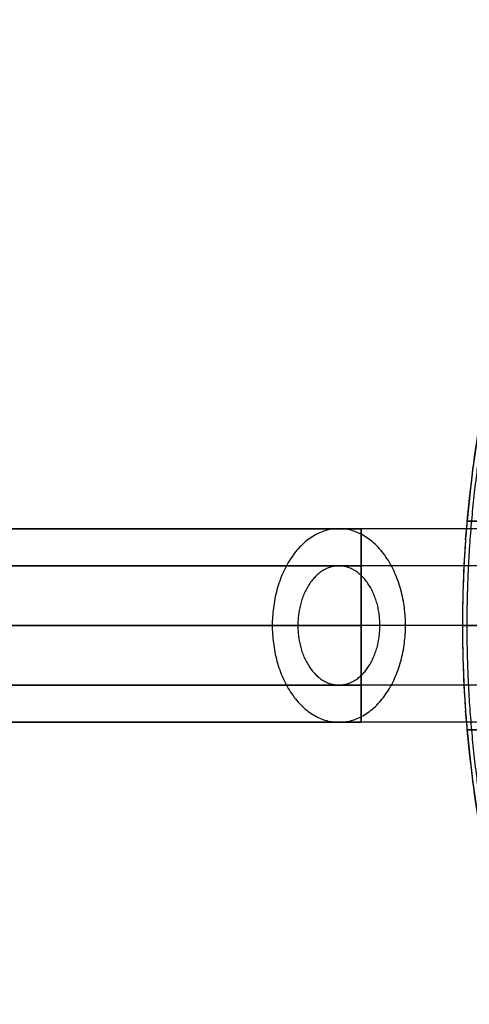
# Model space of a CAD drawing. Header units: millimetres. Extents: x 528 to 876, y -39 to 136.
# Tile 11 of 256: x 644 to 674, y 23 to 89. Entities that reach past the tile are written whole.
import ezdxf

# ---------------------------------------------------------------- set-up
doc = ezdxf.new("R2010")
doc.units = ezdxf.units.MM
doc.header["$MEASUREMENT"] = 0
doc.layers.add('12-17$4', color=7, linetype='Continuous', true_color=0x000000)

msp = doc.modelspace()

# ---------------------------------------------------------------- linework, layer by layer
at = {"layer": '12-17$4'}
for points, weights, degree, knots in [([(833.875, 48.525, -179.461), (833.875, -31.475, -179.461), (753.875, -31.475, -179.461), (673.875, -31.475, -179.461), (673.875, 48.525, -179.461), (673.875, 128.525, -179.461), (753.875, 128.525, -179.461), (833.875, 128.525, -179.461), (833.875, 48.525, -179.461)], [1, 0.707106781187, 1, 0.707106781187, 1, 0.707106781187, 1, 0.707106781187, 1], 2, [0, 0, 0, 124.092876, 124.092876, 248.185752, 248.185752, 372.278629, 372.278629, 496.371505, 496.371505, 496.371505]), ([(674.081, 54.27, -190.961), (679.427, 128.525, -190.961), (753.875, 128.525, -190.961), (833.875, 128.525, -190.961), (833.875, 48.525, -190.961)], [0.972125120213, 0.721779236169, 1, 0.707106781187, 1], 2, [257.622522, 257.622522, 257.622522, 376.991118, 376.991118, 502.654825, 502.654825, 502.654825]), ([(674.182, 55.525, -202.461), (680.594, 128.525, -202.461), (753.875, 128.525, -202.461), (833.875, 128.525, -202.461), (833.875, 48.525, -202.461)], [0.966505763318, 0.724939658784, 1, 0.707106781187, 1], 2, [255.741179, 255.741179, 255.741179, 372.278629, 372.278629, 496.371505, 496.371505, 496.371505]), ([(833.582, 48.525, -178.754), (833.582, 45.255, -178.754), (833.168, 38.532, -178.754), (831.237, 28.388, -178.754), (828.041, 18.757, -178.754), (823.553, 9.369, -178.754), (817.802, 0.478, -178.754), (810.424, -8.024, -178.754), (801.922, -15.402, -178.754), (793.031, -21.153, -178.754), (783.643, -25.641, -178.754), (774.012, -28.837, -178.754), (763.868, -30.768, -178.754), (757.145, -31.182, -178.754), (753.875, -31.182, -178.754), (750.605, -31.182, -178.754), (743.882, -30.768, -178.754), (733.738, -28.837, -178.754), (724.107, -25.641, -178.754), (714.719, -21.153, -178.754), (705.827, -15.402, -178.754), (697.325, -8.024, -178.754), (689.948, 0.478, -178.754), (684.197, 9.369, -178.754), (679.709, 18.757, -178.754), (676.512, 28.388, -178.754), (674.582, 38.532, -178.754), (674.168, 45.255, -178.754), (674.168, 48.525, -178.754), (674.168, 51.795, -178.754), (674.582, 58.518, -178.754), (676.512, 68.662, -178.754), (679.709, 78.293, -178.754), (684.197, 87.681, -178.754), (689.948, 96.573, -178.754), (697.325, 105.075, -178.754), (705.827, 112.452, -178.754), (714.719, 118.203, -178.754), (724.107, 122.691, -178.754), (733.738, 125.888, -178.754), (743.882, 127.818, -178.754), (750.605, 128.232, -178.754), (753.875, 128.232, -178.754), (757.145, 128.232, -178.754), (763.868, 127.818, -178.754), (774.012, 125.888, -178.754), (783.643, 122.691, -178.754), (793.031, 118.203, -178.754), (801.922, 112.452, -178.754), (810.424, 105.075, -178.754), (817.802, 96.573, -178.754), (823.553, 87.681, -178.754), (828.041, 78.293, -178.754), (831.237, 68.662, -178.754), (833.168, 58.518, -178.754), (833.582, 51.795, -178.754), (833.582, 48.525, -178.754)], [0.853553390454, 0.853553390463, 0.853553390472, 0.853553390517, 0.853553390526, 0.853553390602, 0.853553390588, 0.853553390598, 0.853553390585, 0.853553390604, 0.853553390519, 0.853553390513, 0.853553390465, 0.853553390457, 0.853553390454, 0.853553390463, 0.853553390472, 0.853553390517, 0.853553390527, 0.853553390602, 0.853553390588, 0.853553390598, 0.853553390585, 0.853553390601, 0.853553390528, 0.853553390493, 0.85355339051, 0.853553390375, 0.853553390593, 0.853553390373, 0.853553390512, 0.853553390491, 0.85355339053, 0.853553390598, 0.853553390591, 0.853553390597, 0.853553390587, 0.853553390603, 0.853553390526, 0.853553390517, 0.853553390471, 0.853553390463, 0.853553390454, 0.853553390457, 0.853553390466, 0.853553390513, 0.85355339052, 0.853553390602, 0.853553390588, 0.853553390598, 0.853553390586, 0.853553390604, 0.853553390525, 0.853553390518, 0.853553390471, 0.853553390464, 0.853553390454], 3, [0, 0, 0, 0, 9.72205, 19.991974, 30.638693, 39.824974, 50.880492, 62.046438, 73.212384, 84.267902, 93.454183, 104.100902, 114.370826, 124.092876, 124.092876, 124.092876, 133.814926, 144.084851, 154.73157, 163.91785, 174.973368, 186.139314, 197.30526, 208.360778, 217.547059, 228.193778, 238.463702, 248.185752, 248.185752, 248.185752, 257.907803, 268.177727, 278.824446, 288.010726, 299.066244, 310.232191, 321.398137, 332.453655, 341.639935, 352.286654, 362.556579, 372.278629, 372.278629, 372.278629, 382.000679, 392.270603, 402.917322, 412.103603, 423.159121, 434.325067, 445.491013, 456.546531, 465.732811, 476.37953, 486.649455, 496.371505, 496.371505, 496.371505, 496.371505]), ([(622.136, 55.025, -147.606), (621.124, 55.025, -166.913), (634.433, 55.025, -180.937), (647.741, 55.025, -194.961), (667.074, 55.025, -194.961)], [1, 0.918791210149, 1, 0.918791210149, 1], 2, [0, 0, 0, 20.42084, 20.42084, 40.84168, 40.84168, 40.84168]), ([(665.576, 55.025, 209.012), (661.102, 55.025, 213.727), (661.102, 48.525, 213.727), (661.102, 42.025, 213.727), (665.576, 42.025, 209.012)], [0.862687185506, 0.610011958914, 0.862687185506, 0.610011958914, 0.862687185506], 2, [0, 0, 0, 36.632279, 36.632279, 73.264559, 73.264559, 73.264559]), ([(665.576, 42.025, 209.012), (670.05, 42.025, 204.297), (670.05, 48.525, 204.297), (670.05, 55.025, 204.297), (665.576, 55.025, 209.012)], [0.862687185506, 0.610011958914, 0.862687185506, 0.610011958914, 0.862687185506], 2, [73.264559, 73.264559, 73.264559, 109.896838, 109.896838, 146.529117, 146.529117, 146.529117]), ([(667.074, 55.025, -194.961), (667.074, 55.025, -201.461), (667.074, 48.525, -201.461), (667.074, 42.025, -201.461), (667.074, 42.025, -194.961)], [1, 0.707106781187, 1, 0.707106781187, 1], 2, [-40.840704, -40.840704, -40.840704, -30.630528, -30.630528, -20.420352, -20.420352, -20.420352]), ([(667.074, 42.025, -194.961), (667.074, 42.025, -188.461), (667.074, 48.525, -188.461), (667.074, 55.025, -188.461), (667.074, 55.025, -194.961)], [1, 0.707106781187, 1, 0.707106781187, 1], 2, [-20.420352, -20.420352, -20.420352, -10.210176, -10.210176, 0, 0, 0]), ([(665.576, 52.525, 209.012), (662.822, 52.525, 211.914), (662.822, 48.525, 211.914), (662.822, 44.525, 211.914), (665.576, 44.525, 209.012)], [0.862687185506, 0.610011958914, 0.862687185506, 0.610011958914, 0.862687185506], 2, [0, 0, 0, 36.632279, 36.632279, 73.264559, 73.264559, 73.264559]), ([(665.576, 44.525, 209.012), (668.329, 44.525, 206.111), (668.329, 48.525, 206.111), (668.329, 52.525, 206.111), (665.576, 52.525, 209.012)], [0.862687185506, 0.610011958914, 0.862687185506, 0.610011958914, 0.862687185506], 2, [73.264559, 73.264559, 73.264559, 109.896838, 109.896838, 146.529117, 146.529117, 146.529117]), ([(667.074, 44.525, -194.961), (667.074, 44.525, -198.961), (667.074, 48.525, -198.961), (667.074, 52.525, -198.961), (667.074, 52.525, -194.961)], [1.0000000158, 0.707106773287, 1, 0.707106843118, 0.999999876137], 2, [20.420352, 20.420352, 20.420352, 30.63053, 30.63053, 40.840705, 40.840705, 40.840705]), ([(626.131, 48.525, -147.816), (625.209, 48.525, -165.407), (637.334, 48.525, -178.184), (649.459, 48.525, -190.961), (667.074, 48.525, -190.961)], [1, 0.918791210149, 1, 0.918791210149, 1], 2, [0, 0, 0, 20.42084, 20.42084, 40.84168, 40.84168, 40.84168]), ([(628.627, 48.525, -147.947), (627.761, 48.525, -164.465), (639.147, 48.525, -176.463), (650.533, 48.525, -188.461), (667.074, 48.525, -188.461)], [1, 0.918791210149, 1, 0.918791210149, 1], 2, [0, 0, 0, 20.42084, 20.42084, 40.84168, 40.84168, 40.84168]), ([(833.875, 48.525, -190.961), (833.875, -31.475, -190.961), (753.875, -31.475, -190.961), (679.427, -31.475, -190.961), (674.081, 42.781, -190.961)], [1, 0.707106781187, 1, 0.721779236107, 0.972125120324], 2, [0, 0, 0, 125.663706, 125.663706, 245.032302, 245.032302, 245.032302]), ([(833.875, 48.525, -202.461), (833.875, -31.475, -202.461), (753.875, -31.475, -202.461), (680.594, -31.475, -202.461), (674.182, 41.525, -202.461)], [1, 0.707106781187, 1, 0.724939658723, 0.966505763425], 2, [0, 0, 0, 124.092876, 124.092876, 240.630326, 240.630326, 240.630326]), ([(622.136, 42.025, -147.606), (621.124, 42.025, -166.913), (634.433, 42.025, -180.937), (647.741, 42.025, -194.961), (667.074, 42.025, -194.961)], [1, 0.918791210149, 1, 0.918791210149, 1], 2, [0, 0, 0, 20.42084, 20.42084, 40.84168, 40.84168, 40.84168])]:
    msp.add_rational_spline(points, weights, degree=degree, knots=knots, dxfattribs=at)
for points, weights in [([(727.528, 55.025, 233.729), (642.121, 55.025, 233.729), (637.651, 55.025, 148.439)], [1, 0.725374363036, 1]), ([(635.255, 52.525, -181.781), (648.435, 52.525, -194.961), (667.074, 52.525, -194.961)], [0.994805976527, 0.921477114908, 0.999999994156]), ([(727.528, 48.525, 240.229), (635.953, 48.525, 240.229), (631.16, 48.525, 148.779)], [1, 0.725374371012, 1]), ([(633.597, 48.525, -189.096), (648.052, 48.525, -201.461), (667.074, 48.525, -201.461)], [0.981586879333, 0.92937788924, 1]), ([(727.528, 48.525, 237.729), (638.325, 48.525, 237.729), (633.657, 48.525, 148.648)], [1, 0.725374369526, 1.00000000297]), ([(634.99, 48.525, -186.996), (648.801, 48.525, -198.961), (667.074, 48.525, -198.961)], [0.982531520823, 0.928745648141, 1]), ([(727.528, 48.525, 229.729), (645.917, 48.525, 229.729), (641.646, 48.525, 148.23)], [1, 0.725374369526, 1.00000000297]), ([(727.528, 48.525, 227.229), (648.289, 48.525, 227.229), (644.142, 48.525, 148.099)], [1, 0.725374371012, 1]), ([(673.875, 48.525, -179.461), (673.875, 48.525, -178.461), (674.875, 48.525, -178.461)], [1, 0.707106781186, 1]), ([(635.255, 44.525, -181.781), (648.435, 44.525, -194.961), (667.074, 44.525, -194.961)], [0.994805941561, 0.921477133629, 0.999999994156]), ([(727.528, 42.025, 233.729), (642.121, 42.025, 233.729), (637.651, 42.025, 148.439)], [1, 0.725374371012, 1])]:
    msp.add_rational_spline(points, weights, degree=2, dxfattribs=at)
for points, degree in [([(763.875, 55.025, -194.961), (715.475, 55.025, -194.961), (667.074, 55.025, -194.961)], 2), ([(674.182, 55.525, -202.461), (674.182, 55.525, -198.711), (674.182, 55.525, -194.961)], 2), ([(674.182, 55.525, -194.961), (719.028, 55.525, -194.961), (763.875, 55.525, -194.961)], 2), ([(674.182, 55.525, -200.659), (719.278, 55.525, -200.659), (764.375, 55.525, -200.659)], 2), ([(727.528, 52.525, 233.729), (726.237, 52.525, 233.729), (723.634, 52.525, 233.673), (719.671, 52.525, 233.415), (715.663, 52.525, 232.974), (711.619, 52.525, 232.343), (707.554, 52.525, 231.517), (703.479, 52.525, 230.49), (699.41, 52.525, 229.259), (695.361, 52.525, 227.821), (691.347, 52.525, 226.174), (687.384, 52.525, 224.32), (683.488, 52.525, 222.259), (679.674, 52.525, 219.996), (675.959, 52.525, 217.535), (672.357, 52.525, 214.883), (668.883, 52.525, 212.048), (665.55, 52.525, 209.039), (662.372, 52.525, 205.869), (659.359, 52.525, 202.548), (656.522, 52.525, 199.089), (653.87, 52.525, 195.508), (651.41, 52.525, 191.818), (649.148, 52.525, 188.035), (647.089, 52.525, 184.175), (645.234, 52.525, 180.253), (643.586, 52.525, 176.284), (642.144, 52.525, 172.285), (640.905, 52.525, 168.27), (639.867, 52.525, 164.253), (639.026, 52.525, 160.248), (638.376, 52.525, 156.268), (637.91, 52.525, 152.325), (637.719, 52.525, 149.728), (637.651, 52.525, 148.439)], 3), ([(763.875, 52.525, -194.961), (715.475, 52.525, -194.961), (667.074, 52.525, -194.961)], 2), ([(763.875, 48.525, -190.961), (715.475, 48.525, -190.961), (667.074, 48.525, -190.961)], 2), ([(763.875, 48.525, -198.961), (715.475, 48.525, -198.961), (667.074, 48.525, -198.961)], 2), ([(763.875, 48.525, -188.461), (715.475, 48.525, -188.461), (667.074, 48.525, -188.461)], 2), ([(763.875, 48.525, -201.461), (715.475, 48.525, -201.461), (667.074, 48.525, -201.461)], 2), ([(673.875, 48.525, -179.461), (673.875, 48.525, -183.711), (673.875, 48.525, -187.961)], 2), ([(764.375, 48.525, -187.961), (719.125, 48.525, -187.961), (673.875, 48.525, -187.961)], 2), ([(727.528, 44.525, 233.729), (726.237, 44.525, 233.729), (723.634, 44.525, 233.673), (719.671, 44.525, 233.415), (715.663, 44.525, 232.974), (711.619, 44.525, 232.343), (707.554, 44.525, 231.517), (703.479, 44.525, 230.49), (699.41, 44.525, 229.259), (695.361, 44.525, 227.821), (691.347, 44.525, 226.174), (687.384, 44.525, 224.32), (683.488, 44.525, 222.259), (679.674, 44.525, 219.996), (675.959, 44.525, 217.535), (672.357, 44.525, 214.883), (668.883, 44.525, 212.048), (665.55, 44.525, 209.039), (662.372, 44.525, 205.869), (659.359, 44.525, 202.548), (656.522, 44.525, 199.089), (653.87, 44.525, 195.508), (651.41, 44.525, 191.818), (649.148, 44.525, 188.035), (647.089, 44.525, 184.175), (645.234, 44.525, 180.253), (643.586, 44.525, 176.284), (642.144, 44.525, 172.285), (640.905, 44.525, 168.27), (639.867, 44.525, 164.253), (639.026, 44.525, 160.248), (638.376, 44.525, 156.268), (637.91, 44.525, 152.325), (637.719, 44.525, 149.728), (637.651, 44.525, 148.439)], 3), ([(763.875, 44.525, -194.961), (715.475, 44.525, -194.961), (667.074, 44.525, -194.961)], 2), ([(763.875, 42.025, -194.961), (715.475, 42.025, -194.961), (667.074, 42.025, -194.961)], 2), ([(763.875, 41.525, -194.961), (719.028, 41.525, -194.961), (674.182, 41.525, -194.961)], 2), ([(674.182, 41.525, -194.961), (674.182, 41.525, -198.711), (674.182, 41.525, -202.461)], 2), ([(764.375, 41.525, -200.659), (719.278, 41.525, -200.659), (674.182, 41.525, -200.659)], 2)]:
    msp.add_open_spline(points, degree=degree, dxfattribs=at)
for points, knots in [([(674.182, 55.525, -194.961), (674.182, 55.525, -194.503), (674.178, 55.48, -194.045), (674.162, 55.301, -193.145), (674.151, 55.167, -192.705), (674.122, 54.816, -191.858), (674.105, 54.6, -191.453), (674.068, 54.09, -190.691), (674.048, 53.799, -190.336), (674.008, 53.151, -189.688), (673.988, 52.796, -189.396), (673.951, 52.034, -188.887), (673.934, 51.628, -188.67), (673.906, 50.781, -188.319), (673.894, 50.341, -188.186), (673.879, 49.441, -188.007), (673.875, 48.984, -187.961), (673.875, 48.525, -187.961), (673.875, 48.066, -187.961), (673.879, 47.609, -188.007), (673.894, 46.709, -188.186), (673.906, 46.269, -188.319), (673.934, 45.422, -188.67), (673.951, 45.017, -188.887), (673.988, 44.255, -189.396), (674.008, 43.899, -189.688), (674.048, 43.251, -190.336), (674.068, 42.96, -190.691), (674.105, 42.45, -191.453), (674.122, 42.234, -191.858), (674.151, 41.883, -192.705), (674.162, 41.749, -193.145), (674.178, 41.57, -194.045), (674.182, 41.525, -194.503), (674.182, 41.525, -194.961)], [0, 0, 0, 0, 1.377394, 1.377394, 2.754762, 2.754762, 4.13204, 4.13204, 5.509293, 5.509293, 6.886546, 6.886546, 8.263824, 8.263824, 9.641192, 9.641192, 11.018586, 11.018586, 11.018586, 12.395979, 12.395979, 13.773347, 13.773347, 15.150626, 15.150626, 16.527879, 16.527879, 17.905131, 17.905131, 19.282409, 19.282409, 20.659777, 20.659777, 22.037171, 22.037171, 22.037171, 22.037171]), ([(675.186, 55.525, -203.461), (675.152, 55.525, -203.461), (675.119, 55.525, -203.46), (675.052, 55.525, -203.453), (675.019, 55.525, -203.448), (674.923, 55.525, -203.429), (674.862, 55.525, -203.41), (674.681, 55.525, -203.336), (674.57, 55.525, -203.262), (674.383, 55.525, -203.077), (674.309, 55.525, -202.966), (674.208, 55.525, -202.723), (674.182, 55.525, -202.593), (674.182, 55.525, -202.461)], [0, 0, 0, 0, 0.100531, 0.100531, 0.201062, 0.201062, 0.394629, 0.394629, 0.790258, 0.790258, 1.186053, 1.186053, 1.581871, 1.581871, 1.581871, 1.581871]), ([(667.074, 44.525, -194.961), (667.074, 44.525, -194.726), (667.074, 44.557, -194.359), (667.074, 44.673, -193.861), (667.074, 44.799, -193.488), (667.074, 44.965, -193.122), (667.074, 45.171, -192.769), (667.074, 45.414, -192.436), (667.074, 45.692, -192.128), (667.074, 46, -191.85), (667.074, 46.333, -191.607), (667.074, 46.686, -191.402), (667.074, 47.052, -191.236), (667.074, 47.424, -191.109), (667.074, 47.923, -190.993), (667.074, 48.289, -190.961), (667.074, 48.525, -190.961), (667.074, 48.761, -190.961), (667.074, 49.128, -190.993), (667.074, 49.626, -191.109), (667.074, 49.999, -191.236), (667.074, 50.364, -191.402), (667.074, 50.717, -191.607), (667.074, 51.051, -191.85), (667.074, 51.359, -192.128), (667.074, 51.636, -192.436), (667.074, 51.879, -192.769), (667.074, 52.085, -193.122), (667.074, 52.251, -193.488), (667.074, 52.377, -193.861), (667.074, 52.494, -194.359), (667.074, 52.525, -194.726), (667.074, 52.525, -194.961)], [-20.420352, -20.420352, -20.420352, -20.420352, -19.14408, -18.505944, -17.867808, -17.229672, -16.591536, -15.9534, -15.315264, -14.677128, -14.038992, -13.400856, -12.76272, -12.124584, -11.486448, -10.210176, -10.210176, -10.210176, -8.933904, -8.295768, -7.657632, -7.019496, -6.38136, -5.743224, -5.105088, -4.466952, -3.828816, -3.19068, -2.552544, -1.914408, -1.276272, 0, 0, 0, 0]), ([(674.182, 41.525, -202.461), (674.182, 41.525, -202.593), (674.208, 41.525, -202.723), (674.309, 41.525, -202.966), (674.383, 41.525, -203.077), (674.57, 41.525, -203.262), (674.681, 41.525, -203.336), (674.862, 41.525, -203.41), (674.923, 41.525, -203.429), (675.019, 41.525, -203.448), (675.052, 41.525, -203.453), (675.119, 41.525, -203.46), (675.152, 41.525, -203.461), (675.186, 41.525, -203.461)], [0, 0, 0, 0, 0.395818, 0.395818, 0.791614, 0.791614, 1.187243, 1.187243, 1.380809, 1.380809, 1.48134, 1.48134, 1.581871, 1.581871, 1.581871, 1.581871])]:
    msp.add_open_spline(points, degree=3, knots=knots, dxfattribs=at)

doc.saveas('drawing.dxf')
